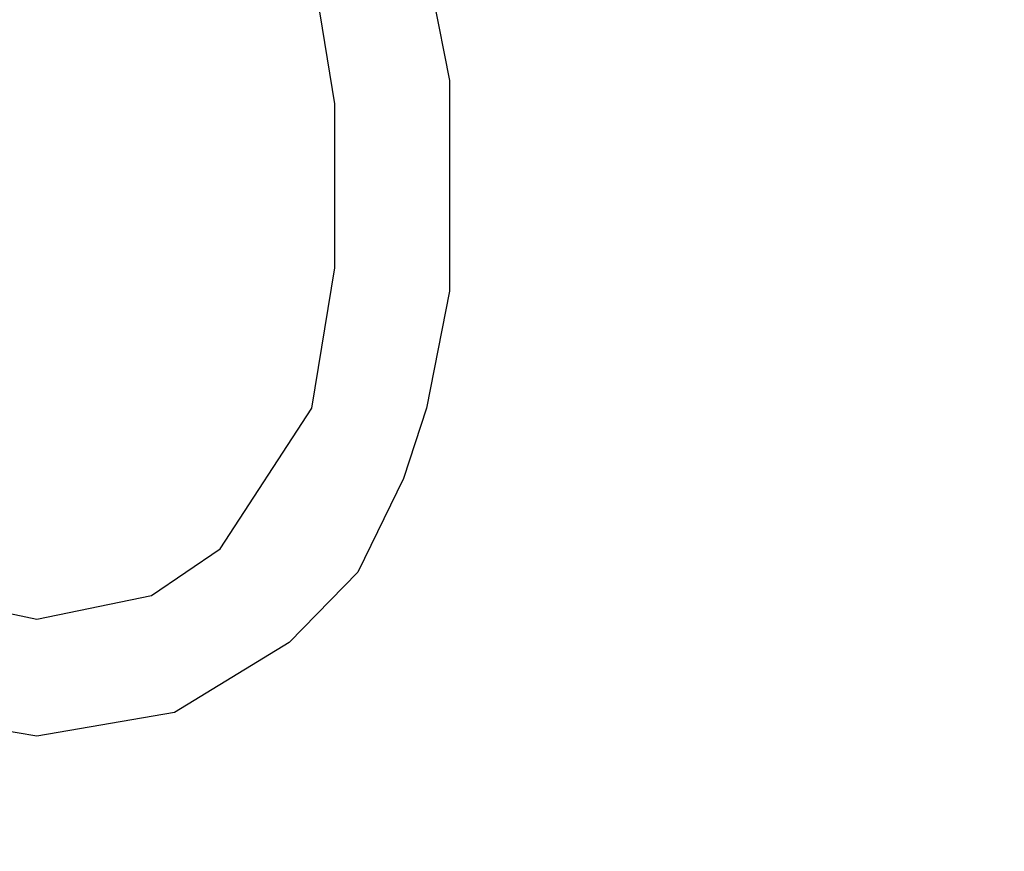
# Model space of a CAD drawing. Header units: millimetres. Extents: x 0 to 297, y 0 to 210.
# Tile 164 of 256: x 58.256 to 58.578, y 156.922 to 157.194. Entities that reach past the tile are written whole.
import ezdxf

# ---------------------------------------------------------------- set-up
doc = ezdxf.new("R2010")
doc.units = ezdxf.units.MM
doc.header["$LTSCALE"] = 16.335
doc.layers.get('0').update_dxf_attribs({"linetype": 'CONTINUOUS'})
doc.layers.add('AXES_REF', color=7, linetype='CONTINUOUS')

msp = doc.modelspace()

# ---------------------------------------------------------------- linework, layer by layer
at = {"color": 7, "linetype": 'Continuous'}
for p, q in [((58.35864940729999, 157.1661070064), (58.35114935, 157.2120644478)), ((58.3886494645, 157.2120644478), (58.39614935, 157.17376658)), ((58.39614935, 157.17376658), (58.39614935, 157.104830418)), ((58.35864940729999, 157.1124899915), (58.35864940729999, 157.1661070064)), ((58.35114935, 157.0665325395), (58.35864940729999, 157.1124899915)), ((58.39614935, 157.104830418), (58.3886494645, 157.0665325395)), ((58.3211494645, 157.0205750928), (58.35114935, 157.0665325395)), ((58.3886494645, 157.0665325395), (58.38114940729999, 157.0435538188)), ((58.38114940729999, 157.0435538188), (58.3661494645, 157.0129155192)), ((58.2986494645, 157.0052559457), (58.3211494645, 157.0205750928)), ((58.3661494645, 157.0129155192), (58.3436494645, 156.9899367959)), ((58.22364940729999, 157.0052559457), (58.26114935, 156.9975963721)), ((58.26114935, 156.9975963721), (58.2986494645, 157.0052559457)), ((58.3436494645, 156.9899367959), (58.30614935, 156.9669580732)), ((58.26114935, 156.959298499), (58.21614935, 156.9669580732)), ((58.30614935, 156.9669580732), (58.26114935, 156.959298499))]:
    msp.add_line(p, q, dxfattribs=at)
for radius in [7.756662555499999, 7.756, 7.706331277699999]:
    msp.add_circle((57.52239940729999, 154.539298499), radius, dxfattribs=at)
msp.add_arc((57.52239940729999, 154.539298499), 7.68, 278.2771290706, 261.7228709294, dxfattribs=at)
at = {"layer": 'AXES_REF', "color": 9, "linetype": 'Continuous'}
for radius in [7.075609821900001, 4.7428614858]:
    msp.add_circle((57.52239940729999, 154.539298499), radius, dxfattribs=at)

doc.saveas('drawing.dxf')
